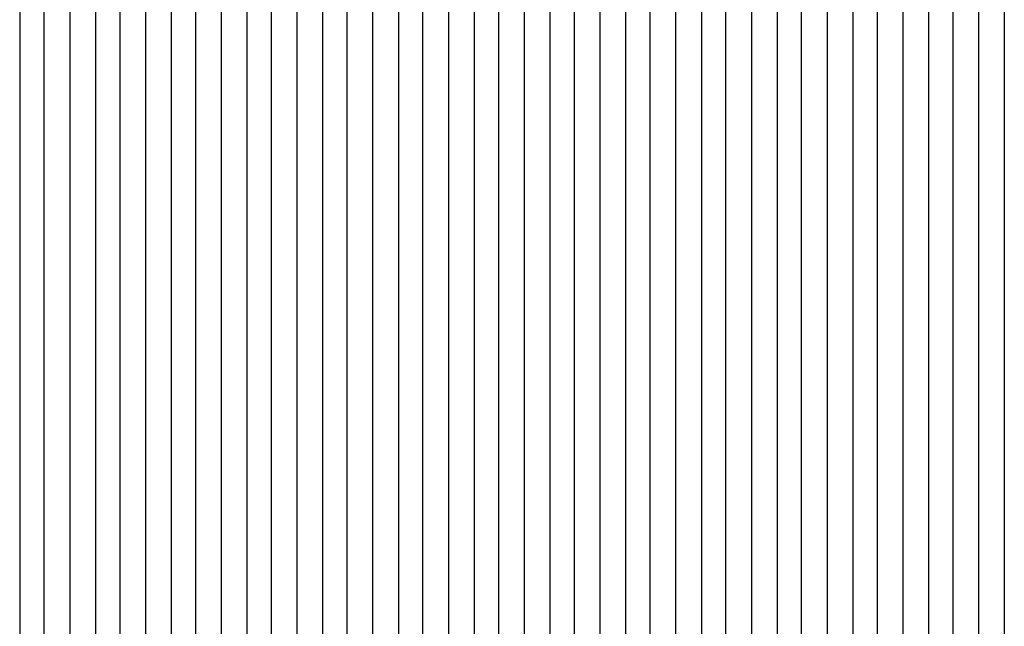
# Model space of a CAD drawing. Extents: x -0.6 to 1.54, y -0.37 to 1.17.
# Tile 47 of 79: x 1.01831 to 1.02481, y 0.10777 to 0.11177. Entities that reach past the tile are written whole.
import ezdxf

# ---------------------------------------------------------------- set-up
doc = ezdxf.new("R2010")
doc.units = 0
doc.linetypes.add('KCONTINUOUS', pattern=[0])
doc.layers.add('W01_---', color=7, linetype='CONTINUOUS')

msp = doc.modelspace()

# ---------------------------------------------------------------- linework, layer by layer
at = {"layer": 'W01_---', "color": 7, "linetype": 'KCONTINUOUS'}
for p, q in [((1.01831, 0.11186), (1.01831, 0.11169)), ((1.01847, 0.11186), (1.01847, 0.11169)), ((1.01864, 0.11186), (1.01864, 0.11169)), ((1.0188099, 0.11186), (1.0188099, 0.11169)), ((1.01897, 0.11186), (1.01897, 0.11169)), ((1.01914, 0.11186), (1.01914, 0.11169)), ((1.01931, 0.11186), (1.01931, 0.11169)), ((1.01947, 0.11186), (1.01947, 0.11169)), ((1.0196399, 0.11186), (1.0196399, 0.11169)), ((1.01981, 0.11186), (1.01981, 0.11169)), ((1.01997, 0.11186), (1.01997, 0.11169)), ((1.02014, 0.11186), (1.02014, 0.11169)), ((1.02031, 0.11186), (1.02031, 0.11169)), ((1.0204699, 0.11186), (1.0204699, 0.11169)), ((1.02064, 0.11186), (1.02064, 0.11169)), ((1.02081, 0.11186), (1.02081, 0.11169)), ((1.02097, 0.11186), (1.02097, 0.11169)), ((1.02114, 0.11186), (1.02114, 0.11169)), ((1.0213099, 0.11186), (1.0213099, 0.11169)), ((1.02147, 0.11186), (1.02147, 0.11169)), ((1.02164, 0.11186), (1.02164, 0.11169)), ((1.02181, 0.11186), (1.02181, 0.11169)), ((1.02197, 0.11186), (1.02197, 0.11169)), ((1.0221399, 0.11186), (1.0221399, 0.11169)), ((1.02231, 0.11186), (1.02231, 0.11169)), ((1.02247, 0.11186), (1.02247, 0.11169)), ((1.02264, 0.11186), (1.02264, 0.11169)), ((1.02281, 0.11186), (1.02281, 0.11169)), ((1.0229699, 0.11186), (1.0229699, 0.11119)), ((1.02314, 0.11186), (1.02314, 0.11169)), ((1.02331, 0.11186), (1.02331, 0.11169)), ((1.02347, 0.11186), (1.02347, 0.11169)), ((1.02364, 0.11186), (1.02364, 0.11169)), ((1.0238099, 0.11186), (1.0238099, 0.11169)), ((1.02397, 0.11186), (1.02397, 0.11169)), ((1.02414, 0.11186), (1.02414, 0.11169)), ((1.02431, 0.11186), (1.02431, 0.11169)), ((1.02447, 0.11186), (1.02447, 0.11169)), ((1.0246399, 0.11186), (1.0246399, 0.11169)), ((1.02481, 0.11186), (1.02481, 0.11169)), ((1.01831, 0.11169), (1.01831, 0.11153)), ((1.01847, 0.11169), (1.01847, 0.11153)), ((1.01864, 0.11169), (1.01864, 0.11153)), ((1.0188099, 0.11169), (1.0188099, 0.11153)), ((1.01897, 0.11169), (1.01897, 0.11153)), ((1.01914, 0.11169), (1.01914, 0.11153)), ((1.01931, 0.11169), (1.01931, 0.11153)), ((1.01947, 0.11169), (1.01947, 0.11153)), ((1.0196399, 0.11169), (1.0196399, 0.11153)), ((1.01981, 0.11169), (1.01981, 0.11153)), ((1.01997, 0.11169), (1.01997, 0.11153)), ((1.02014, 0.11169), (1.02014, 0.11153)), ((1.02031, 0.11169), (1.02031, 0.11153)), ((1.0204699, 0.11169), (1.0204699, 0.11153)), ((1.02064, 0.11169), (1.02064, 0.11153)), ((1.02081, 0.11169), (1.02081, 0.11153)), ((1.02097, 0.11169), (1.02097, 0.11153)), ((1.02114, 0.11169), (1.02114, 0.11153)), ((1.0213099, 0.11169), (1.0213099, 0.11153)), ((1.02147, 0.11169), (1.02147, 0.11153)), ((1.02164, 0.11169), (1.02164, 0.11153)), ((1.02181, 0.11169), (1.02181, 0.11153)), ((1.02197, 0.11169), (1.02197, 0.11153)), ((1.0221399, 0.11169), (1.0221399, 0.11153)), ((1.02231, 0.11169), (1.02231, 0.11153)), ((1.02247, 0.11169), (1.02247, 0.11153)), ((1.02264, 0.11169), (1.02264, 0.11153)), ((1.02281, 0.11169), (1.02281, 0.11153)), ((1.02314, 0.11169), (1.02314, 0.11153)), ((1.02331, 0.11169), (1.02331, 0.11153)), ((1.02347, 0.11169), (1.02347, 0.11153)), ((1.02364, 0.11169), (1.02364, 0.11153)), ((1.0238099, 0.11169), (1.0238099, 0.11153)), ((1.02397, 0.11169), (1.02397, 0.11153)), ((1.02414, 0.11169), (1.02414, 0.11153)), ((1.02431, 0.11169), (1.02431, 0.11153)), ((1.02447, 0.11169), (1.02447, 0.11153)), ((1.0246399, 0.11169), (1.0246399, 0.11153)), ((1.02481, 0.11169), (1.02481, 0.11153)), ((1.01831, 0.11153), (1.01831, 0.11136)), ((1.01847, 0.11153), (1.01847, 0.11136)), ((1.01864, 0.11153), (1.01864, 0.11136)), ((1.0188099, 0.11153), (1.0188099, 0.11136)), ((1.01897, 0.11153), (1.01897, 0.11136)), ((1.01914, 0.11153), (1.01914, 0.11136)), ((1.01931, 0.11153), (1.01931, 0.11136)), ((1.01947, 0.11153), (1.01947, 0.11136)), ((1.0196399, 0.11153), (1.0196399, 0.11136)), ((1.01981, 0.11153), (1.01981, 0.11136)), ((1.01997, 0.11153), (1.01997, 0.11136)), ((1.02014, 0.11153), (1.02014, 0.11136)), ((1.02031, 0.11153), (1.02031, 0.11136)), ((1.0204699, 0.11153), (1.0204699, 0.11136)), ((1.02064, 0.11153), (1.02064, 0.11136)), ((1.02081, 0.11153), (1.02081, 0.11136)), ((1.02097, 0.11153), (1.02097, 0.11136)), ((1.02114, 0.11153), (1.02114, 0.11136)), ((1.0213099, 0.11153), (1.0213099, 0.11136)), ((1.02147, 0.11153), (1.02147, 0.11136)), ((1.02164, 0.11153), (1.02164, 0.11136)), ((1.02181, 0.11153), (1.02181, 0.11136)), ((1.02197, 0.11153), (1.02197, 0.11136)), ((1.0221399, 0.11153), (1.0221399, 0.11136)), ((1.02231, 0.11153), (1.02231, 0.11136)), ((1.02247, 0.11153), (1.02247, 0.11136)), ((1.02264, 0.11153), (1.02264, 0.11136)), ((1.02281, 0.11153), (1.02281, 0.11136)), ((1.02314, 0.11153), (1.02314, 0.11103)), ((1.02331, 0.11153), (1.02331, 0.11136)), ((1.02347, 0.11153), (1.02347, 0.11136)), ((1.02364, 0.11153), (1.02364, 0.11136)), ((1.0238099, 0.11153), (1.0238099, 0.11119)), ((1.02397, 0.11153), (1.02397, 0.11119)), ((1.02414, 0.11153), (1.02414, 0.11136)), ((1.02431, 0.11153), (1.02431, 0.11119)), ((1.02447, 0.11153), (1.02447, 0.11119)), ((1.0246399, 0.11153), (1.0246399, 0.11119)), ((1.02481, 0.11153), (1.02481, 0.11119)), ((1.01831, 0.11136), (1.01831, 0.11119)), ((1.01847, 0.11136), (1.01847, 0.11119)), ((1.01864, 0.11136), (1.01864, 0.11119)), ((1.0188099, 0.11136), (1.0188099, 0.11119)), ((1.01897, 0.11136), (1.01897, 0.11119)), ((1.01914, 0.11136), (1.01914, 0.11119)), ((1.01931, 0.11136), (1.01931, 0.11119)), ((1.01947, 0.11136), (1.01947, 0.11119)), ((1.0196399, 0.11136), (1.0196399, 0.11119)), ((1.01981, 0.11136), (1.01981, 0.11119)), ((1.01997, 0.11136), (1.01997, 0.11119)), ((1.02014, 0.11136), (1.02014, 0.11119)), ((1.02031, 0.11136), (1.02031, 0.11119)), ((1.0204699, 0.11136), (1.0204699, 0.11119)), ((1.02064, 0.11136), (1.02064, 0.11119)), ((1.02081, 0.11136), (1.02081, 0.11119)), ((1.02097, 0.11136), (1.02097, 0.11119)), ((1.02114, 0.11136), (1.02114, 0.11119)), ((1.0213099, 0.11136), (1.0213099, 0.11119)), ((1.02147, 0.11136), (1.02147, 0.11103)), ((1.02164, 0.11136), (1.02164, 0.11119)), ((1.02181, 0.11136), (1.02181, 0.11119)), ((1.02197, 0.11136), (1.02197, 0.11119)), ((1.0221399, 0.11136), (1.0221399, 0.11119)), ((1.02231, 0.11136), (1.02231, 0.11119)), ((1.02247, 0.11136), (1.02247, 0.11119)), ((1.02264, 0.11136), (1.02264, 0.11119)), ((1.02281, 0.11136), (1.02281, 0.11119)), ((1.02331, 0.11136), (1.02331, 0.11119)), ((1.02347, 0.11136), (1.02347, 0.11119)), ((1.02364, 0.11136), (1.02364, 0.11119)), ((1.02414, 0.11136), (1.02414, 0.11119)), ((1.01831, 0.11119), (1.01831, 0.11103)), ((1.01847, 0.11119), (1.01847, 0.11103)), ((1.01864, 0.11119), (1.01864, 0.11103)), ((1.0188099, 0.11119), (1.0188099, 0.11103)), ((1.01897, 0.11119), (1.01897, 0.11103)), ((1.01914, 0.11119), (1.01914, 0.11103)), ((1.01931, 0.11119), (1.01931, 0.11103)), ((1.01947, 0.11119), (1.01947, 0.11103)), ((1.0196399, 0.11119), (1.0196399, 0.11103)), ((1.01981, 0.11119), (1.01981, 0.11103)), ((1.01997, 0.11119), (1.01997, 0.11103)), ((1.02014, 0.11119), (1.02014, 0.11103)), ((1.02031, 0.11119), (1.02031, 0.11103)), ((1.0204699, 0.11119), (1.0204699, 0.11103)), ((1.02064, 0.11119), (1.02064, 0.11103)), ((1.02081, 0.11119), (1.02081, 0.11103)), ((1.02097, 0.11119), (1.02097, 0.11103)), ((1.02114, 0.11119), (1.02114, 0.11103)), ((1.0213099, 0.11119), (1.0213099, 0.11103)), ((1.02164, 0.11119), (1.02164, 0.11103)), ((1.02181, 0.11119), (1.02181, 0.11103)), ((1.02197, 0.11119), (1.02197, 0.11103)), ((1.0221399, 0.11119), (1.0221399, 0.11103)), ((1.02231, 0.11119), (1.02231, 0.11103)), ((1.02247, 0.11119), (1.02247, 0.11103)), ((1.02264, 0.11119), (1.02264, 0.11103)), ((1.02281, 0.11119), (1.02281, 0.11103)), ((1.0229699, 0.11119), (1.0229699, 0.11103)), ((1.02331, 0.11119), (1.02331, 0.11053)), ((1.02347, 0.11119), (1.02347, 0.11103)), ((1.02364, 0.11119), (1.02364, 0.11103)), ((1.0238099, 0.11119), (1.0238099, 0.11103)), ((1.02397, 0.11119), (1.02397, 0.11103)), ((1.02414, 0.11119), (1.02414, 0.11103)), ((1.02431, 0.11119), (1.02431, 0.11103)), ((1.02447, 0.11119), (1.02447, 0.11103)), ((1.0246399, 0.11119), (1.0246399, 0.11103)), ((1.02481, 0.11119), (1.02481, 0.11103)), ((1.01831, 0.11103), (1.01831, 0.11086)), ((1.01847, 0.11103), (1.01847, 0.11086)), ((1.01864, 0.11103), (1.01864, 0.11069)), ((1.0188099, 0.11103), (1.0188099, 0.11086)), ((1.01897, 0.11103), (1.01897, 0.11086)), ((1.01914, 0.11103), (1.01914, 0.11086)), ((1.01931, 0.11103), (1.01931, 0.11086)), ((1.01947, 0.11103), (1.01947, 0.11086)), ((1.0196399, 0.11103), (1.0196399, 0.11086)), ((1.01981, 0.11103), (1.01981, 0.11086)), ((1.01997, 0.11103), (1.01997, 0.11086)), ((1.02014, 0.11103), (1.02014, 0.11086)), ((1.02031, 0.11103), (1.02031, 0.11086)), ((1.0204699, 0.11103), (1.0204699, 0.11069)), ((1.02064, 0.11103), (1.02064, 0.11069)), ((1.02081, 0.11103), (1.02081, 0.11086)), ((1.02097, 0.11103), (1.02097, 0.11086)), ((1.02114, 0.11103), (1.02114, 0.11086)), ((1.0213099, 0.11103), (1.0213099, 0.11086)), ((1.02147, 0.11103), (1.02147, 0.11086)), ((1.02164, 0.11103), (1.02164, 0.11086)), ((1.02181, 0.11103), (1.02181, 0.11086)), ((1.02197, 0.11103), (1.02197, 0.11086)), ((1.0221399, 0.11103), (1.0221399, 0.11086)), ((1.02231, 0.11103), (1.02231, 0.11069)), ((1.02247, 0.11103), (1.02247, 0.11069)), ((1.02264, 0.11103), (1.02264, 0.11086)), ((1.02281, 0.11103), (1.02281, 0.11086)), ((1.0229699, 0.11103), (1.0229699, 0.11086)), ((1.02314, 0.11103), (1.02314, 0.11086)), ((1.02347, 0.11103), (1.02347, 0.11053)), ((1.02364, 0.11103), (1.02364, 0.11086)), ((1.0238099, 0.11103), (1.0238099, 0.11086)), ((1.02397, 0.11103), (1.02397, 0.11086)), ((1.02414, 0.11103), (1.02414, 0.11086)), ((1.02431, 0.11103), (1.02431, 0.11086)), ((1.02447, 0.11103), (1.02447, 0.11086)), ((1.0246399, 0.11103), (1.0246399, 0.11086)), ((1.02481, 0.11103), (1.02481, 0.11086)), ((1.01831, 0.11086), (1.01831, 0.11069)), ((1.01847, 0.11086), (1.01847, 0.11069)), ((1.0188099, 0.11086), (1.0188099, 0.11069)), ((1.01897, 0.11086), (1.01897, 0.11069)), ((1.01914, 0.11086), (1.01914, 0.11069)), ((1.01931, 0.11086), (1.01931, 0.11069)), ((1.01947, 0.11086), (1.01947, 0.11069)), ((1.0196399, 0.11086), (1.0196399, 0.11069)), ((1.01981, 0.11086), (1.01981, 0.11069)), ((1.01997, 0.11086), (1.01997, 0.11069)), ((1.02014, 0.11086), (1.02014, 0.11069)), ((1.02031, 0.11086), (1.02031, 0.11069)), ((1.02081, 0.11086), (1.02081, 0.11069)), ((1.02097, 0.11086), (1.02097, 0.11069)), ((1.02114, 0.11086), (1.02114, 0.11069)), ((1.0213099, 0.11086), (1.0213099, 0.11069)), ((1.02147, 0.11086), (1.02147, 0.11069)), ((1.02164, 0.11086), (1.02164, 0.11069)), ((1.02181, 0.11086), (1.02181, 0.11069)), ((1.02197, 0.11086), (1.02197, 0.11069)), ((1.0221399, 0.11086), (1.0221399, 0.11069)), ((1.02264, 0.11086), (1.02264, 0.11069)), ((1.02281, 0.11086), (1.02281, 0.11053)), ((1.0229699, 0.11086), (1.0229699, 0.11069)), ((1.02314, 0.11086), (1.02314, 0.11053)), ((1.02364, 0.11086), (1.02364, 0.11053)), ((1.0238099, 0.11086), (1.0238099, 0.11069)), ((1.02397, 0.11086), (1.02397, 0.11069)), ((1.02414, 0.11086), (1.02414, 0.11069)), ((1.02431, 0.11086), (1.02431, 0.11069)), ((1.02447, 0.11086), (1.02447, 0.11069)), ((1.0246399, 0.11086), (1.0246399, 0.11069)), ((1.02481, 0.11086), (1.02481, 0.11069)), ((1.01831, 0.11069), (1.01831, 0.11053)), ((1.01847, 0.11069), (1.01847, 0.11053)), ((1.01864, 0.11069), (1.01864, 0.11053)), ((1.0188099, 0.11069), (1.0188099, 0.11053)), ((1.01897, 0.11069), (1.01897, 0.11053)), ((1.01914, 0.11069), (1.01914, 0.11053)), ((1.01931, 0.11069), (1.01931, 0.11053)), ((1.01947, 0.11069), (1.01947, 0.11053)), ((1.0196399, 0.11069), (1.0196399, 0.11053)), ((1.01981, 0.11069), (1.01981, 0.11036)), ((1.01997, 0.11069), (1.01997, 0.11036)), ((1.02014, 0.11069), (1.02014, 0.11053)), ((1.02031, 0.11069), (1.02031, 0.11053)), ((1.0204699, 0.11069), (1.0204699, 0.11053)), ((1.02064, 0.11069), (1.02064, 0.11053)), ((1.02081, 0.11069), (1.02081, 0.11053)), ((1.02097, 0.11069), (1.02097, 0.11053)), ((1.02114, 0.11069), (1.02114, 0.11053)), ((1.0213099, 0.11069), (1.0213099, 0.11053)), ((1.02147, 0.11069), (1.02147, 0.11053)), ((1.02164, 0.11069), (1.02164, 0.11053)), ((1.02181, 0.11069), (1.02181, 0.11053)), ((1.02197, 0.11069), (1.02197, 0.11053)), ((1.0221399, 0.11069), (1.0221399, 0.11053)), ((1.02231, 0.11069), (1.02231, 0.11053)), ((1.02247, 0.11069), (1.02247, 0.11053)), ((1.02264, 0.11069), (1.02264, 0.11053)), ((1.0229699, 0.11069), (1.0229699, 0.11053)), ((1.0238099, 0.11069), (1.0238099, 0.11053)), ((1.02397, 0.11069), (1.02397, 0.11053)), ((1.02414, 0.11069), (1.02414, 0.11053)), ((1.02431, 0.11069), (1.02431, 0.11053)), ((1.02447, 0.11069), (1.02447, 0.11053)), ((1.0246399, 0.11069), (1.0246399, 0.11053)), ((1.02481, 0.11069), (1.02481, 0.11053)), ((1.01831, 0.11053), (1.01831, 0.11036)), ((1.01847, 0.11053), (1.01847, 0.11036)), ((1.01864, 0.11053), (1.01864, 0.11036)), ((1.0188099, 0.11053), (1.0188099, 0.11036)), ((1.01897, 0.11053), (1.01897, 0.11036)), ((1.01914, 0.11053), (1.01914, 0.11036)), ((1.01931, 0.11053), (1.01931, 0.11036)), ((1.01947, 0.11053), (1.01947, 0.11036)), ((1.0196399, 0.11053), (1.0196399, 0.11036)), ((1.02014, 0.11053), (1.02014, 0.11036)), ((1.02031, 0.11053), (1.02031, 0.11036)), ((1.0204699, 0.11053), (1.0204699, 0.11036)), ((1.02064, 0.11053), (1.02064, 0.11036)), ((1.02081, 0.11053), (1.02081, 0.11036)), ((1.02097, 0.11053), (1.02097, 0.11036)), ((1.02114, 0.11053), (1.02114, 0.11036)), ((1.0213099, 0.11053), (1.0213099, 0.11036)), ((1.02147, 0.11053), (1.02147, 0.11036)), ((1.02164, 0.11053), (1.02164, 0.11036)), ((1.02181, 0.11053), (1.02181, 0.11036)), ((1.02197, 0.11053), (1.02197, 0.11036)), ((1.0221399, 0.11053), (1.0221399, 0.11036)), ((1.02231, 0.11053), (1.02231, 0.11036)), ((1.02247, 0.11053), (1.02247, 0.11036)), ((1.02264, 0.11053), (1.02264, 0.11036)), ((1.02281, 0.11053), (1.02281, 0.11019)), ((1.0229699, 0.11053), (1.0229699, 0.11019)), ((1.02314, 0.11053), (1.02314, 0.11036)), ((1.02331, 0.11053), (1.02331, 0.11036)), ((1.02347, 0.11053), (1.02347, 0.11036)), ((1.02364, 0.11053), (1.02364, 0.11036)), ((1.0238099, 0.11053), (1.0238099, 0.11036)), ((1.02397, 0.11053), (1.02397, 0.11019)), ((1.02414, 0.11053), (1.02414, 0.11036)), ((1.02431, 0.11053), (1.02431, 0.11019)), ((1.02447, 0.11053), (1.02447, 0.11019)), ((1.0246399, 0.11053), (1.0246399, 0.11019)), ((1.02481, 0.11053), (1.02481, 0.11019)), ((1.01831, 0.11036), (1.01831, 0.11019)), ((1.01847, 0.11036), (1.01847, 0.11019)), ((1.01864, 0.11036), (1.01864, 0.11019)), ((1.0188099, 0.11036), (1.0188099, 0.11019)), ((1.01897, 0.11036), (1.01897, 0.11019)), ((1.01914, 0.11036), (1.01914, 0.11019)), ((1.01931, 0.11036), (1.01931, 0.11019)), ((1.01947, 0.11036), (1.01947, 0.11019)), ((1.0196399, 0.11036), (1.0196399, 0.11019)), ((1.01981, 0.11036), (1.01981, 0.11019)), ((1.01997, 0.11036), (1.01997, 0.11019)), ((1.02014, 0.11036), (1.02014, 0.11019)), ((1.02031, 0.11036), (1.02031, 0.11019)), ((1.0204699, 0.11036), (1.0204699, 0.11019)), ((1.02064, 0.11036), (1.02064, 0.11019)), ((1.02081, 0.11036), (1.02081, 0.11019)), ((1.02097, 0.11036), (1.02097, 0.11019)), ((1.02114, 0.11036), (1.02114, 0.11019)), ((1.0213099, 0.11036), (1.0213099, 0.11019)), ((1.02147, 0.11036), (1.02147, 0.11019)), ((1.02164, 0.11036), (1.02164, 0.11019)), ((1.02181, 0.11036), (1.02181, 0.11019)), ((1.02197, 0.11036), (1.02197, 0.11019)), ((1.0221399, 0.11036), (1.0221399, 0.11019)), ((1.02231, 0.11036), (1.02231, 0.11019)), ((1.02247, 0.11036), (1.02247, 0.11019)), ((1.02264, 0.11036), (1.02264, 0.11019)), ((1.02314, 0.11036), (1.02314, 0.11019)), ((1.02331, 0.11036), (1.02331, 0.11019)), ((1.02347, 0.11036), (1.02347, 0.11019)), ((1.02364, 0.11036), (1.02364, 0.11019)), ((1.0238099, 0.11036), (1.0238099, 0.11019)), ((1.02414, 0.11036), (1.02414, 0.11019)), ((1.01831, 0.11019), (1.01831, 0.11003)), ((1.01847, 0.11019), (1.01847, 0.11003)), ((1.01864, 0.11019), (1.01864, 0.11003)), ((1.0188099, 0.11019), (1.0188099, 0.11003)), ((1.01897, 0.11019), (1.01897, 0.11003)), ((1.01914, 0.11019), (1.01914, 0.11003)), ((1.01931, 0.11019), (1.01931, 0.11003)), ((1.01947, 0.11019), (1.01947, 0.11003)), ((1.0196399, 0.11019), (1.0196399, 0.11003)), ((1.01981, 0.11019), (1.01981, 0.11003)), ((1.01997, 0.11019), (1.01997, 0.11003)), ((1.02014, 0.11019), (1.02014, 0.11003)), ((1.02031, 0.11019), (1.02031, 0.11003)), ((1.0204699, 0.11019), (1.0204699, 0.11003)), ((1.02064, 0.11019), (1.02064, 0.11003)), ((1.02081, 0.11019), (1.02081, 0.11003)), ((1.02097, 0.11019), (1.02097, 0.11003)), ((1.02114, 0.11019), (1.02114, 0.11003)), ((1.0213099, 0.11019), (1.0213099, 0.11003)), ((1.02147, 0.11019), (1.02147, 0.11003)), ((1.02164, 0.11019), (1.02164, 0.11003)), ((1.02181, 0.11019), (1.02181, 0.11003)), ((1.02197, 0.11019), (1.02197, 0.11003)), ((1.0221399, 0.11019), (1.0221399, 0.11003)), ((1.02231, 0.11019), (1.02231, 0.11003)), ((1.02247, 0.11019), (1.02247, 0.11003)), ((1.02264, 0.11019), (1.02264, 0.11003)), ((1.02281, 0.11019), (1.02281, 0.11003)), ((1.0229699, 0.11019), (1.0229699, 0.11003)), ((1.02314, 0.11019), (1.02314, 0.11003)), ((1.02331, 0.11019), (1.02331, 0.11003)), ((1.02347, 0.11019), (1.02347, 0.11003)), ((1.02364, 0.11019), (1.02364, 0.11003)), ((1.0238099, 0.11019), (1.0238099, 0.11003)), ((1.02397, 0.11019), (1.02397, 0.11003)), ((1.02414, 0.11019), (1.02414, 0.11003)), ((1.02431, 0.11019), (1.02431, 0.11003)), ((1.02447, 0.11019), (1.02447, 0.11003)), ((1.0246399, 0.11019), (1.0246399, 0.11003)), ((1.02481, 0.11019), (1.02481, 0.11003)), ((1.01831, 0.11003), (1.01831, 0.10986)), ((1.01847, 0.11003), (1.01847, 0.10986)), ((1.01864, 0.11003), (1.01864, 0.10986)), ((1.0188099, 0.11003), (1.0188099, 0.10986)), ((1.01897, 0.11003), (1.01897, 0.10986)), ((1.01914, 0.11003), (1.01914, 0.10986)), ((1.01931, 0.11003), (1.01931, 0.10986)), ((1.01947, 0.11003), (1.01947, 0.10986)), ((1.0196399, 0.11003), (1.0196399, 0.10986)), ((1.01981, 0.11003), (1.01981, 0.10986)), ((1.01997, 0.11003), (1.01997, 0.10986)), ((1.02014, 0.11003), (1.02014, 0.10986)), ((1.02031, 0.11003), (1.02031, 0.10986)), ((1.0204699, 0.11003), (1.0204699, 0.10986)), ((1.02064, 0.11003), (1.02064, 0.10986)), ((1.02081, 0.11003), (1.02081, 0.10986)), ((1.02097, 0.11003), (1.02097, 0.10986)), ((1.02114, 0.11003), (1.02114, 0.10986)), ((1.0213099, 0.11003), (1.0213099, 0.10986)), ((1.02147, 0.11003), (1.02147, 0.10986)), ((1.02164, 0.11003), (1.02164, 0.10986)), ((1.02181, 0.11003), (1.02181, 0.10986)), ((1.02197, 0.11003), (1.02197, 0.10986)), ((1.0221399, 0.11003), (1.0221399, 0.10986)), ((1.02231, 0.11003), (1.02231, 0.10986)), ((1.02247, 0.11003), (1.02247, 0.10986)), ((1.02264, 0.11003), (1.02264, 0.10986)), ((1.02281, 0.11003), (1.02281, 0.10986)), ((1.0229699, 0.11003), (1.0229699, 0.10986)), ((1.02314, 0.11003), (1.02314, 0.10986)), ((1.02331, 0.11003), (1.02331, 0.10986)), ((1.02347, 0.11003), (1.02347, 0.10986)), ((1.02364, 0.11003), (1.02364, 0.10986)), ((1.0238099, 0.11003), (1.0238099, 0.10986)), ((1.02397, 0.11003), (1.02397, 0.10986)), ((1.02414, 0.11003), (1.02414, 0.10986)), ((1.02431, 0.11003), (1.02431, 0.10986)), ((1.02447, 0.11003), (1.02447, 0.10986)), ((1.0246399, 0.11003), (1.0246399, 0.10986)), ((1.02481, 0.11003), (1.02481, 0.10986)), ((1.01831, 0.10986), (1.01831, 0.10969)), ((1.01847, 0.10986), (1.01847, 0.10969)), ((1.01864, 0.10986), (1.01864, 0.10969)), ((1.0188099, 0.10986), (1.0188099, 0.10969)), ((1.01897, 0.10986), (1.01897, 0.10969)), ((1.01914, 0.10986), (1.01914, 0.10969)), ((1.01931, 0.10986), (1.01931, 0.10969)), ((1.01947, 0.10986), (1.01947, 0.10969)), ((1.0196399, 0.10986), (1.0196399, 0.10969)), ((1.01981, 0.10986), (1.01981, 0.10969)), ((1.01997, 0.10986), (1.01997, 0.10969)), ((1.02014, 0.10986), (1.02014, 0.10969)), ((1.02031, 0.10986), (1.02031, 0.10969)), ((1.0204699, 0.10986), (1.0204699, 0.10969)), ((1.02064, 0.10986), (1.02064, 0.10969)), ((1.02081, 0.10986), (1.02081, 0.10969)), ((1.02097, 0.10986), (1.02097, 0.10969)), ((1.02114, 0.10986), (1.02114, 0.10969)), ((1.0213099, 0.10986), (1.0213099, 0.10969)), ((1.02147, 0.10986), (1.02147, 0.10969)), ((1.02164, 0.10986), (1.02164, 0.10969)), ((1.02181, 0.10986), (1.02181, 0.10969)), ((1.02197, 0.10986), (1.02197, 0.10969)), ((1.0221399, 0.10986), (1.0221399, 0.10969)), ((1.02231, 0.10986), (1.02231, 0.10969)), ((1.02247, 0.10986), (1.02247, 0.10969)), ((1.02264, 0.10986), (1.02264, 0.10969)), ((1.02281, 0.10986), (1.02281, 0.10969)), ((1.0229699, 0.10986), (1.0229699, 0.10969)), ((1.02314, 0.10986), (1.02314, 0.10969)), ((1.02331, 0.10986), (1.02331, 0.10969)), ((1.02347, 0.10986), (1.02347, 0.10969)), ((1.02364, 0.10986), (1.02364, 0.10969)), ((1.0238099, 0.10986), (1.0238099, 0.10969)), ((1.02397, 0.10986), (1.02397, 0.10969)), ((1.02414, 0.10986), (1.02414, 0.10969)), ((1.02431, 0.10986), (1.02431, 0.10969)), ((1.02447, 0.10986), (1.02447, 0.10969)), ((1.0246399, 0.10986), (1.0246399, 0.10969)), ((1.02481, 0.10986), (1.02481, 0.10969)), ((1.01831, 0.10969), (1.01831, 0.10953)), ((1.01847, 0.10969), (1.01847, 0.10953)), ((1.01864, 0.10969), (1.01864, 0.10953)), ((1.0188099, 0.10969), (1.0188099, 0.10953)), ((1.01897, 0.10969), (1.01897, 0.10953)), ((1.01914, 0.10969), (1.01914, 0.10953)), ((1.01931, 0.10969), (1.01931, 0.10953)), ((1.01947, 0.10969), (1.01947, 0.10953)), ((1.0196399, 0.10969), (1.0196399, 0.10953)), ((1.01981, 0.10969), (1.01981, 0.10953)), ((1.01997, 0.10969), (1.01997, 0.10953)), ((1.02014, 0.10969), (1.02014, 0.10953)), ((1.02031, 0.10969), (1.02031, 0.10953)), ((1.0204699, 0.10969), (1.0204699, 0.10953)), ((1.02064, 0.10969), (1.02064, 0.10953)), ((1.02081, 0.10969), (1.02081, 0.10953)), ((1.02097, 0.10969), (1.02097, 0.10953)), ((1.02114, 0.10969), (1.02114, 0.10953)), ((1.0213099, 0.10969), (1.0213099, 0.10953)), ((1.02147, 0.10969), (1.02147, 0.10953)), ((1.02164, 0.10969), (1.02164, 0.10953)), ((1.02181, 0.10969), (1.02181, 0.10953)), ((1.02197, 0.10969), (1.02197, 0.10953)), ((1.0221399, 0.10969), (1.0221399, 0.10953)), ((1.02231, 0.10969), (1.02231, 0.10953)), ((1.02247, 0.10969), (1.02247, 0.10953)), ((1.02264, 0.10969), (1.02264, 0.10953)), ((1.02281, 0.10969), (1.02281, 0.10953)), ((1.0229699, 0.10969), (1.0229699, 0.10953)), ((1.02314, 0.10969), (1.02314, 0.10953)), ((1.02331, 0.10969), (1.02331, 0.10953)), ((1.02347, 0.10969), (1.02347, 0.10953)), ((1.02364, 0.10969), (1.02364, 0.10953)), ((1.0238099, 0.10969), (1.0238099, 0.10953)), ((1.02397, 0.10969), (1.02397, 0.10953)), ((1.02414, 0.10969), (1.02414, 0.10953)), ((1.02431, 0.10969), (1.02431, 0.10953)), ((1.02447, 0.10969), (1.02447, 0.10953)), ((1.0246399, 0.10969), (1.0246399, 0.10953)), ((1.02481, 0.10969), (1.02481, 0.10953)), ((1.01831, 0.10953), (1.01831, 0.10936)), ((1.01847, 0.10953), (1.01847, 0.10936)), ((1.01864, 0.10953), (1.01864, 0.10936)), ((1.0188099, 0.10953), (1.0188099, 0.10936)), ((1.01897, 0.10953), (1.01897, 0.10936)), ((1.01914, 0.10953), (1.01914, 0.10936)), ((1.01931, 0.10953), (1.01931, 0.10936)), ((1.01947, 0.10953), (1.01947, 0.10936)), ((1.0196399, 0.10953), (1.0196399, 0.10936)), ((1.01981, 0.10953), (1.01981, 0.10936)), ((1.01997, 0.10953), (1.01997, 0.10936)), ((1.02014, 0.10953), (1.02014, 0.10936)), ((1.02031, 0.10953), (1.02031, 0.10936)), ((1.0204699, 0.10953), (1.0204699, 0.10936)), ((1.02064, 0.10953), (1.02064, 0.10936)), ((1.02081, 0.10953), (1.02081, 0.10936)), ((1.02097, 0.10953), (1.02097, 0.10936)), ((1.02114, 0.10953), (1.02114, 0.10936)), ((1.0213099, 0.10953), (1.0213099, 0.10936)), ((1.02147, 0.10953), (1.02147, 0.10936)), ((1.02164, 0.10953), (1.02164, 0.10936)), ((1.02181, 0.10953), (1.02181, 0.10936)), ((1.02197, 0.10953), (1.02197, 0.10936)), ((1.0221399, 0.10953), (1.0221399, 0.10936)), ((1.02231, 0.10953), (1.02231, 0.10936)), ((1.02247, 0.10953), (1.02247, 0.10936)), ((1.02264, 0.10953), (1.02264, 0.10936)), ((1.02281, 0.10953), (1.02281, 0.10936)), ((1.0229699, 0.10953), (1.0229699, 0.10936)), ((1.02314, 0.10953), (1.02314, 0.10936)), ((1.02331, 0.10953), (1.02331, 0.10936)), ((1.02347, 0.10953), (1.02347, 0.10936)), ((1.02364, 0.10953), (1.02364, 0.10936)), ((1.0238099, 0.10953), (1.0238099, 0.10936)), ((1.02397, 0.10953), (1.02397, 0.10936)), ((1.02414, 0.10953), (1.02414, 0.10936)), ((1.02431, 0.10953), (1.02431, 0.10936)), ((1.02447, 0.10953), (1.02447, 0.10936)), ((1.0246399, 0.10953), (1.0246399, 0.10936)), ((1.02481, 0.10953), (1.02481, 0.10936)), ((1.01831, 0.10936), (1.01831, 0.10919)), ((1.01847, 0.10936), (1.01847, 0.10919)), ((1.01864, 0.10936), (1.01864, 0.10919)), ((1.0188099, 0.10936), (1.0188099, 0.10919)), ((1.01897, 0.10936), (1.01897, 0.10919)), ((1.01914, 0.10936), (1.01914, 0.10919)), ((1.01931, 0.10936), (1.01931, 0.10919)), ((1.01947, 0.10936), (1.01947, 0.10919)), ((1.0196399, 0.10936), (1.0196399, 0.10919)), ((1.01981, 0.10936), (1.01981, 0.10919)), ((1.01997, 0.10936), (1.01997, 0.10919)), ((1.02014, 0.10936), (1.02014, 0.10919)), ((1.02031, 0.10936), (1.02031, 0.10919)), ((1.0204699, 0.10936), (1.0204699, 0.10919)), ((1.02064, 0.10936), (1.02064, 0.10919)), ((1.02081, 0.10936), (1.02081, 0.10919)), ((1.02097, 0.10936), (1.02097, 0.10919)), ((1.02114, 0.10936), (1.02114, 0.10919)), ((1.0213099, 0.10936), (1.0213099, 0.10919)), ((1.02147, 0.10936), (1.02147, 0.10919)), ((1.02164, 0.10936), (1.02164, 0.10919)), ((1.02181, 0.10936), (1.02181, 0.10919)), ((1.02197, 0.10936), (1.02197, 0.10919)), ((1.0221399, 0.10936), (1.0221399, 0.10919)), ((1.02231, 0.10936), (1.02231, 0.10919)), ((1.02247, 0.10936), (1.02247, 0.10919)), ((1.02264, 0.10936), (1.02264, 0.10919)), ((1.02281, 0.10936), (1.02281, 0.10919)), ((1.0229699, 0.10936), (1.0229699, 0.10919)), ((1.02314, 0.10936), (1.02314, 0.10919)), ((1.02331, 0.10936), (1.02331, 0.10919)), ((1.02347, 0.10936), (1.02347, 0.10919)), ((1.02364, 0.10936), (1.02364, 0.10919)), ((1.0238099, 0.10936), (1.0238099, 0.10919)), ((1.02397, 0.10936), (1.02397, 0.10919)), ((1.02414, 0.10936), (1.02414, 0.10919)), ((1.02431, 0.10936), (1.02431, 0.10919)), ((1.02447, 0.10936), (1.02447, 0.10919)), ((1.0246399, 0.10936), (1.0246399, 0.10919)), ((1.02481, 0.10936), (1.02481, 0.10919)), ((1.01831, 0.10919), (1.01831, 0.10903)), ((1.01847, 0.10919), (1.01847, 0.10903)), ((1.01864, 0.10919), (1.01864, 0.10903)), ((1.0188099, 0.10919), (1.0188099, 0.10903)), ((1.01897, 0.10919), (1.01897, 0.10903)), ((1.01914, 0.10919), (1.01914, 0.10903)), ((1.01931, 0.10919), (1.01931, 0.10903)), ((1.01947, 0.10919), (1.01947, 0.10903)), ((1.0196399, 0.10919), (1.0196399, 0.10903)), ((1.01981, 0.10919), (1.01981, 0.10903)), ((1.01997, 0.10919), (1.01997, 0.10903)), ((1.02014, 0.10919), (1.02014, 0.10903)), ((1.02031, 0.10919), (1.02031, 0.10903)), ((1.0204699, 0.10919), (1.0204699, 0.10903)), ((1.02064, 0.10919), (1.02064, 0.10903)), ((1.02081, 0.10919), (1.02081, 0.10903)), ((1.02097, 0.10919), (1.02097, 0.10903)), ((1.02114, 0.10919), (1.02114, 0.10903)), ((1.0213099, 0.10919), (1.0213099, 0.10903)), ((1.02147, 0.10919), (1.02147, 0.10903)), ((1.02164, 0.10919), (1.02164, 0.10903)), ((1.02181, 0.10919), (1.02181, 0.10903)), ((1.02197, 0.10919), (1.02197, 0.10903)), ((1.0221399, 0.10919), (1.0221399, 0.10903)), ((1.02231, 0.10919), (1.02231, 0.10903)), ((1.02247, 0.10919), (1.02247, 0.10903)), ((1.02264, 0.10919), (1.02264, 0.10903)), ((1.02281, 0.10919), (1.02281, 0.10903)), ((1.0229699, 0.10919), (1.0229699, 0.10903)), ((1.02314, 0.10919), (1.02314, 0.10903)), ((1.02331, 0.10919), (1.02331, 0.10903)), ((1.02347, 0.10919), (1.02347, 0.10903)), ((1.02364, 0.10919), (1.02364, 0.10903)), ((1.0238099, 0.10919), (1.0238099, 0.10903)), ((1.02397, 0.10919), (1.02397, 0.10903)), ((1.02414, 0.10919), (1.02414, 0.10903)), ((1.02431, 0.10919), (1.02431, 0.10903)), ((1.02447, 0.10919), (1.02447, 0.10903)), ((1.0246399, 0.10919), (1.0246399, 0.10903)), ((1.02481, 0.10919), (1.02481, 0.10903)), ((1.01831, 0.10903), (1.01831, 0.10886)), ((1.01847, 0.10903), (1.01847, 0.10886)), ((1.01864, 0.10903), (1.01864, 0.10886)), ((1.0188099, 0.10903), (1.0188099, 0.10886)), ((1.01897, 0.10903), (1.01897, 0.10886)), ((1.01914, 0.10903), (1.01914, 0.10886)), ((1.01931, 0.10903), (1.01931, 0.10886)), ((1.01947, 0.10903), (1.01947, 0.10886)), ((1.0196399, 0.10903), (1.0196399, 0.10886)), ((1.01981, 0.10903), (1.01981, 0.10886)), ((1.01997, 0.10903), (1.01997, 0.10886)), ((1.02014, 0.10903), (1.02014, 0.10886)), ((1.02031, 0.10903), (1.02031, 0.10886)), ((1.0204699, 0.10903), (1.0204699, 0.10886)), ((1.02064, 0.10903), (1.02064, 0.10886)), ((1.02081, 0.10903), (1.02081, 0.10886)), ((1.02097, 0.10903), (1.02097, 0.10886)), ((1.02114, 0.10903), (1.02114, 0.10886)), ((1.0213099, 0.10903), (1.0213099, 0.10886)), ((1.02147, 0.10903), (1.02147, 0.10886)), ((1.02164, 0.10903), (1.02164, 0.10886)), ((1.02181, 0.10903), (1.02181, 0.10886)), ((1.02197, 0.10903), (1.02197, 0.10886)), ((1.0221399, 0.10903), (1.0221399, 0.10886)), ((1.02231, 0.10903), (1.02231, 0.10886)), ((1.02247, 0.10903), (1.02247, 0.10886)), ((1.02264, 0.10903), (1.02264, 0.10886)), ((1.02281, 0.10903), (1.02281, 0.10886)), ((1.0229699, 0.10903), (1.0229699, 0.10886)), ((1.02314, 0.10903), (1.02314, 0.10886)), ((1.02331, 0.10903), (1.02331, 0.10886)), ((1.02347, 0.10903), (1.02347, 0.10886)), ((1.02364, 0.10903), (1.02364, 0.10886)), ((1.0238099, 0.10903), (1.0238099, 0.10886)), ((1.02397, 0.10903), (1.02397, 0.10886)), ((1.02414, 0.10903), (1.02414, 0.10886)), ((1.02431, 0.10903), (1.02431, 0.10886)), ((1.02447, 0.10903), (1.02447, 0.10886)), ((1.0246399, 0.10903), (1.0246399, 0.10886)), ((1.02481, 0.10903), (1.02481, 0.10886)), ((1.01831, 0.10886), (1.01831, 0.10869)), ((1.01847, 0.10886), (1.01847, 0.10869)), ((1.01864, 0.10886), (1.01864, 0.10869)), ((1.0188099, 0.10886), (1.0188099, 0.10869)), ((1.01897, 0.10886), (1.01897, 0.10869)), ((1.01914, 0.10886), (1.01914, 0.10869)), ((1.01931, 0.10886), (1.01931, 0.10869)), ((1.01947, 0.10886), (1.01947, 0.10869)), ((1.0196399, 0.10886), (1.0196399, 0.10869)), ((1.01981, 0.10886), (1.01981, 0.10869)), ((1.01997, 0.10886), (1.01997, 0.10869)), ((1.02014, 0.10886), (1.02014, 0.10869)), ((1.02031, 0.10886), (1.02031, 0.10869)), ((1.0204699, 0.10886), (1.0204699, 0.10869)), ((1.02064, 0.10886), (1.02064, 0.10869)), ((1.02081, 0.10886), (1.02081, 0.10869)), ((1.02097, 0.10886), (1.02097, 0.10869)), ((1.02114, 0.10886), (1.02114, 0.10869)), ((1.0213099, 0.10886), (1.0213099, 0.10869)), ((1.02147, 0.10886), (1.02147, 0.10869)), ((1.02164, 0.10886), (1.02164, 0.10869)), ((1.02181, 0.10886), (1.02181, 0.10869)), ((1.02197, 0.10886), (1.02197, 0.10869)), ((1.0221399, 0.10886), (1.0221399, 0.10869)), ((1.02231, 0.10886), (1.02231, 0.10869)), ((1.02247, 0.10886), (1.02247, 0.10869)), ((1.02264, 0.10886), (1.02264, 0.10869)), ((1.02281, 0.10886), (1.02281, 0.10869)), ((1.0229699, 0.10886), (1.0229699, 0.10869)), ((1.02314, 0.10886), (1.02314, 0.10869)), ((1.02331, 0.10886), (1.02331, 0.10869)), ((1.02347, 0.10886), (1.02347, 0.10869)), ((1.02364, 0.10886), (1.02364, 0.10869)), ((1.0238099, 0.10886), (1.0238099, 0.10869)), ((1.02397, 0.10886), (1.02397, 0.10869)), ((1.02414, 0.10886), (1.02414, 0.10869)), ((1.02431, 0.10886), (1.02431, 0.10869)), ((1.02447, 0.10886), (1.02447, 0.10869)), ((1.0246399, 0.10886), (1.0246399, 0.10869)), ((1.02481, 0.10886), (1.02481, 0.10869)), ((1.01831, 0.10869), (1.01831, 0.10853)), ((1.01847, 0.10869), (1.01847, 0.10853)), ((1.01864, 0.10869), (1.01864, 0.10853)), ((1.0188099, 0.10869), (1.0188099, 0.10853)), ((1.01897, 0.10869), (1.01897, 0.10853)), ((1.01914, 0.10869), (1.01914, 0.10853)), ((1.01931, 0.10869), (1.01931, 0.10853)), ((1.01947, 0.10869), (1.01947, 0.10853)), ((1.0196399, 0.10869), (1.0196399, 0.10853)), ((1.01981, 0.10869), (1.01981, 0.10853)), ((1.01997, 0.10869), (1.01997, 0.10853)), ((1.02014, 0.10869), (1.02014, 0.10853)), ((1.02031, 0.10869), (1.02031, 0.10853)), ((1.0204699, 0.10869), (1.0204699, 0.10853)), ((1.02064, 0.10869), (1.02064, 0.10853)), ((1.02081, 0.10869), (1.02081, 0.10853)), ((1.02097, 0.10869), (1.02097, 0.10853)), ((1.02114, 0.10869), (1.02114, 0.10853)), ((1.0213099, 0.10869), (1.0213099, 0.10853)), ((1.02147, 0.10869), (1.02147, 0.10853)), ((1.02164, 0.10869), (1.02164, 0.10853)), ((1.02181, 0.10869), (1.02181, 0.10853)), ((1.02197, 0.10869), (1.02197, 0.10853)), ((1.0221399, 0.10869), (1.0221399, 0.10853)), ((1.02231, 0.10869), (1.02231, 0.10853)), ((1.02247, 0.10869), (1.02247, 0.10853)), ((1.02264, 0.10869), (1.02264, 0.10853)), ((1.02281, 0.10869), (1.02281, 0.10853)), ((1.0229699, 0.10869), (1.0229699, 0.10853)), ((1.02314, 0.10869), (1.02314, 0.10853)), ((1.02331, 0.10869), (1.02331, 0.10853)), ((1.02347, 0.10869), (1.02347, 0.10853)), ((1.02364, 0.10869), (1.02364, 0.10853)), ((1.0238099, 0.10869), (1.0238099, 0.10853)), ((1.02397, 0.10869), (1.02397, 0.10853)), ((1.02414, 0.10869), (1.02414, 0.10853)), ((1.02431, 0.10869), (1.02431, 0.10853)), ((1.02447, 0.10869), (1.02447, 0.10853)), ((1.0246399, 0.10869), (1.0246399, 0.10853)), ((1.02481, 0.10869), (1.02481, 0.10853)), ((1.01831, 0.10853), (1.01831, 0.10836)), ((1.01847, 0.10853), (1.01847, 0.10836)), ((1.01864, 0.10853), (1.01864, 0.10836)), ((1.0188099, 0.10853), (1.0188099, 0.10836)), ((1.01897, 0.10853), (1.01897, 0.10836)), ((1.01914, 0.10853), (1.01914, 0.10836)), ((1.01931, 0.10853), (1.01931, 0.10836)), ((1.01947, 0.10853), (1.01947, 0.10836)), ((1.0196399, 0.10853), (1.0196399, 0.10836)), ((1.01981, 0.10853), (1.01981, 0.10836)), ((1.01997, 0.10853), (1.01997, 0.10836)), ((1.02014, 0.10853), (1.02014, 0.10836)), ((1.02031, 0.10853), (1.02031, 0.10836)), ((1.0204699, 0.10853), (1.0204699, 0.10836)), ((1.02064, 0.10853), (1.02064, 0.10836)), ((1.02081, 0.10853), (1.02081, 0.10836)), ((1.02097, 0.10853), (1.02097, 0.10836)), ((1.02114, 0.10853), (1.02114, 0.10836)), ((1.0213099, 0.10853), (1.0213099, 0.10836)), ((1.02147, 0.10853), (1.02147, 0.10836)), ((1.02164, 0.10853), (1.02164, 0.10836)), ((1.02181, 0.10853), (1.02181, 0.10836)), ((1.02197, 0.10853), (1.02197, 0.10836)), ((1.0221399, 0.10853), (1.0221399, 0.10836)), ((1.02231, 0.10853), (1.02231, 0.10836)), ((1.02247, 0.10853), (1.02247, 0.10836)), ((1.02264, 0.10853), (1.02264, 0.10836)), ((1.02281, 0.10853), (1.02281, 0.10836)), ((1.0229699, 0.10853), (1.0229699, 0.10836)), ((1.02314, 0.10853), (1.02314, 0.10836)), ((1.02331, 0.10853), (1.02331, 0.10836)), ((1.02347, 0.10853), (1.02347, 0.10836)), ((1.02364, 0.10853), (1.02364, 0.10836)), ((1.0238099, 0.10853), (1.0238099, 0.10836)), ((1.02397, 0.10853), (1.02397, 0.10836)), ((1.02414, 0.10853), (1.02414, 0.10836)), ((1.02431, 0.10853), (1.02431, 0.10836)), ((1.02447, 0.10853), (1.02447, 0.10836)), ((1.0246399, 0.10853), (1.0246399, 0.10836)), ((1.02481, 0.10853), (1.02481, 0.10836)), ((1.01831, 0.10836), (1.01831, 0.10819)), ((1.01847, 0.10836), (1.01847, 0.10819)), ((1.01864, 0.10836), (1.01864, 0.10819)), ((1.0188099, 0.10836), (1.0188099, 0.10819)), ((1.01897, 0.10836), (1.01897, 0.10819)), ((1.01914, 0.10836), (1.01914, 0.10819)), ((1.01931, 0.10836), (1.01931, 0.10819)), ((1.01947, 0.10836), (1.01947, 0.10819)), ((1.0196399, 0.10836), (1.0196399, 0.10819)), ((1.01981, 0.10836), (1.01981, 0.10819)), ((1.01997, 0.10836), (1.01997, 0.10819)), ((1.02014, 0.10836), (1.02014, 0.10819)), ((1.02031, 0.10836), (1.02031, 0.10819)), ((1.0204699, 0.10836), (1.0204699, 0.10819)), ((1.02064, 0.10836), (1.02064, 0.10819)), ((1.02081, 0.10836), (1.02081, 0.10819)), ((1.02097, 0.10836), (1.02097, 0.10819)), ((1.02114, 0.10836), (1.02114, 0.10819)), ((1.0213099, 0.10836), (1.0213099, 0.10819)), ((1.02147, 0.10836), (1.02147, 0.10819)), ((1.02164, 0.10836), (1.02164, 0.10819)), ((1.02181, 0.10836), (1.02181, 0.10819)), ((1.02197, 0.10836), (1.02197, 0.10819)), ((1.0221399, 0.10836), (1.0221399, 0.10819)), ((1.02231, 0.10836), (1.02231, 0.10819)), ((1.02247, 0.10836), (1.02247, 0.10819)), ((1.02264, 0.10836), (1.02264, 0.10819)), ((1.02281, 0.10836), (1.02281, 0.10819)), ((1.0229699, 0.10836), (1.0229699, 0.10819)), ((1.02314, 0.10836), (1.02314, 0.10819)), ((1.02331, 0.10836), (1.02331, 0.10819)), ((1.02347, 0.10836), (1.02347, 0.10819)), ((1.02364, 0.10836), (1.02364, 0.10819)), ((1.0238099, 0.10836), (1.0238099, 0.10819)), ((1.02397, 0.10836), (1.02397, 0.10819)), ((1.02414, 0.10836), (1.02414, 0.10819)), ((1.02431, 0.10836), (1.02431, 0.10819)), ((1.02447, 0.10836), (1.02447, 0.10819)), ((1.0246399, 0.10836), (1.0246399, 0.10819)), ((1.02481, 0.10836), (1.02481, 0.10819)), ((1.01831, 0.10819), (1.01831, 0.10803)), ((1.01847, 0.10819), (1.01847, 0.10803)), ((1.01864, 0.10819), (1.01864, 0.10803)), ((1.0188099, 0.10819), (1.0188099, 0.10803)), ((1.01897, 0.10819), (1.01897, 0.10803)), ((1.01914, 0.10819), (1.01914, 0.10803)), ((1.01931, 0.10819), (1.01931, 0.10803)), ((1.01947, 0.10819), (1.01947, 0.10803)), ((1.0196399, 0.10819), (1.0196399, 0.10803)), ((1.01981, 0.10819), (1.01981, 0.10803)), ((1.01997, 0.10819), (1.01997, 0.10803)), ((1.02014, 0.10819), (1.02014, 0.10803)), ((1.02031, 0.10819), (1.02031, 0.10803)), ((1.0204699, 0.10819), (1.0204699, 0.10803)), ((1.02064, 0.10819), (1.02064, 0.10803)), ((1.02081, 0.10819), (1.02081, 0.10803)), ((1.02097, 0.10819), (1.02097, 0.10803)), ((1.02114, 0.10819), (1.02114, 0.10803)), ((1.0213099, 0.10819), (1.0213099, 0.10803)), ((1.02147, 0.10819), (1.02147, 0.10803)), ((1.02164, 0.10819), (1.02164, 0.10803)), ((1.02181, 0.10819), (1.02181, 0.10803)), ((1.02197, 0.10819), (1.02197, 0.10803)), ((1.0221399, 0.10819), (1.0221399, 0.10803)), ((1.02231, 0.10819), (1.02231, 0.10803)), ((1.02247, 0.10819), (1.02247, 0.10803)), ((1.02264, 0.10819), (1.02264, 0.10803)), ((1.02281, 0.10819), (1.02281, 0.10803)), ((1.0229699, 0.10819), (1.0229699, 0.10803)), ((1.02314, 0.10819), (1.02314, 0.10803)), ((1.02331, 0.10819), (1.02331, 0.10803)), ((1.02347, 0.10819), (1.02347, 0.10803)), ((1.02364, 0.10819), (1.02364, 0.10803)), ((1.0238099, 0.10819), (1.0238099, 0.10803)), ((1.02397, 0.10819), (1.02397, 0.10803)), ((1.02414, 0.10819), (1.02414, 0.10803)), ((1.02431, 0.10819), (1.02431, 0.10803)), ((1.02447, 0.10819), (1.02447, 0.10803)), ((1.0246399, 0.10819), (1.0246399, 0.10803)), ((1.02481, 0.10819), (1.02481, 0.10803)), ((1.01831, 0.10803), (1.01831, 0.10786)), ((1.01847, 0.10803), (1.01847, 0.10786)), ((1.01864, 0.10803), (1.01864, 0.10786)), ((1.0188099, 0.10803), (1.0188099, 0.10786)), ((1.01897, 0.10803), (1.01897, 0.10786)), ((1.01914, 0.10803), (1.01914, 0.10786)), ((1.01931, 0.10803), (1.01931, 0.10786)), ((1.01947, 0.10803), (1.01947, 0.10786)), ((1.0196399, 0.10803), (1.0196399, 0.10786)), ((1.01981, 0.10803), (1.01981, 0.10786)), ((1.01997, 0.10803), (1.01997, 0.10786)), ((1.02014, 0.10803), (1.02014, 0.10786)), ((1.02031, 0.10803), (1.02031, 0.10786)), ((1.0204699, 0.10803), (1.0204699, 0.10786)), ((1.02064, 0.10803), (1.02064, 0.10786)), ((1.02081, 0.10803), (1.02081, 0.10786)), ((1.02097, 0.10803), (1.02097, 0.10786)), ((1.02114, 0.10803), (1.02114, 0.10786)), ((1.0213099, 0.10803), (1.0213099, 0.10786)), ((1.02147, 0.10803), (1.02147, 0.10786)), ((1.02164, 0.10803), (1.02164, 0.10786)), ((1.02181, 0.10803), (1.02181, 0.10786)), ((1.02197, 0.10803), (1.02197, 0.10786)), ((1.0221399, 0.10803), (1.0221399, 0.10786)), ((1.02231, 0.10803), (1.02231, 0.10786)), ((1.02247, 0.10803), (1.02247, 0.10786)), ((1.02264, 0.10803), (1.02264, 0.10786)), ((1.02281, 0.10803), (1.02281, 0.10786)), ((1.0229699, 0.10803), (1.0229699, 0.10786)), ((1.02314, 0.10803), (1.02314, 0.10786)), ((1.02331, 0.10803), (1.02331, 0.10786)), ((1.02347, 0.10803), (1.02347, 0.10786)), ((1.02364, 0.10803), (1.02364, 0.10786)), ((1.0238099, 0.10803), (1.0238099, 0.10786)), ((1.02397, 0.10803), (1.02397, 0.10786)), ((1.02414, 0.10803), (1.02414, 0.10786)), ((1.02431, 0.10803), (1.02431, 0.10786)), ((1.02447, 0.10803), (1.02447, 0.10786)), ((1.0246399, 0.10803), (1.0246399, 0.10786)), ((1.02481, 0.10803), (1.02481, 0.10786)), ((1.01831, 0.10786), (1.01831, 0.10769)), ((1.01847, 0.10786), (1.01847, 0.10769)), ((1.01864, 0.10786), (1.01864, 0.10769)), ((1.0188099, 0.10786), (1.0188099, 0.10769)), ((1.01897, 0.10786), (1.01897, 0.10769)), ((1.01914, 0.10786), (1.01914, 0.10769)), ((1.01931, 0.10786), (1.01931, 0.10769)), ((1.01947, 0.10786), (1.01947, 0.10769)), ((1.0196399, 0.10786), (1.0196399, 0.10769)), ((1.01981, 0.10786), (1.01981, 0.10769)), ((1.01997, 0.10786), (1.01997, 0.10769)), ((1.02014, 0.10786), (1.02014, 0.10769)), ((1.02031, 0.10786), (1.02031, 0.10769)), ((1.0204699, 0.10786), (1.0204699, 0.10769)), ((1.02064, 0.10786), (1.02064, 0.10769)), ((1.02081, 0.10786), (1.02081, 0.10769)), ((1.02097, 0.10786), (1.02097, 0.10769)), ((1.02114, 0.10786), (1.02114, 0.10769)), ((1.0213099, 0.10786), (1.0213099, 0.10769)), ((1.02147, 0.10786), (1.02147, 0.10769)), ((1.02164, 0.10786), (1.02164, 0.10769)), ((1.02181, 0.10786), (1.02181, 0.10769)), ((1.02197, 0.10786), (1.02197, 0.10769)), ((1.0221399, 0.10786), (1.0221399, 0.10769)), ((1.02231, 0.10786), (1.02231, 0.10769)), ((1.02247, 0.10786), (1.02247, 0.10769)), ((1.02264, 0.10786), (1.02264, 0.10769)), ((1.02281, 0.10786), (1.02281, 0.10769)), ((1.0229699, 0.10786), (1.0229699, 0.10769)), ((1.02314, 0.10786), (1.02314, 0.10769)), ((1.02331, 0.10786), (1.02331, 0.10769)), ((1.02347, 0.10786), (1.02347, 0.10769)), ((1.02364, 0.10786), (1.02364, 0.10769)), ((1.0238099, 0.10786), (1.0238099, 0.10769)), ((1.02397, 0.10786), (1.02397, 0.10769)), ((1.02414, 0.10786), (1.02414, 0.10769)), ((1.02431, 0.10786), (1.02431, 0.10769)), ((1.02447, 0.10786), (1.02447, 0.10769)), ((1.0246399, 0.10786), (1.0246399, 0.10769)), ((1.02481, 0.10786), (1.02481, 0.10769))]:
    msp.add_line(p, q, dxfattribs=at)

doc.saveas('drawing.dxf')
